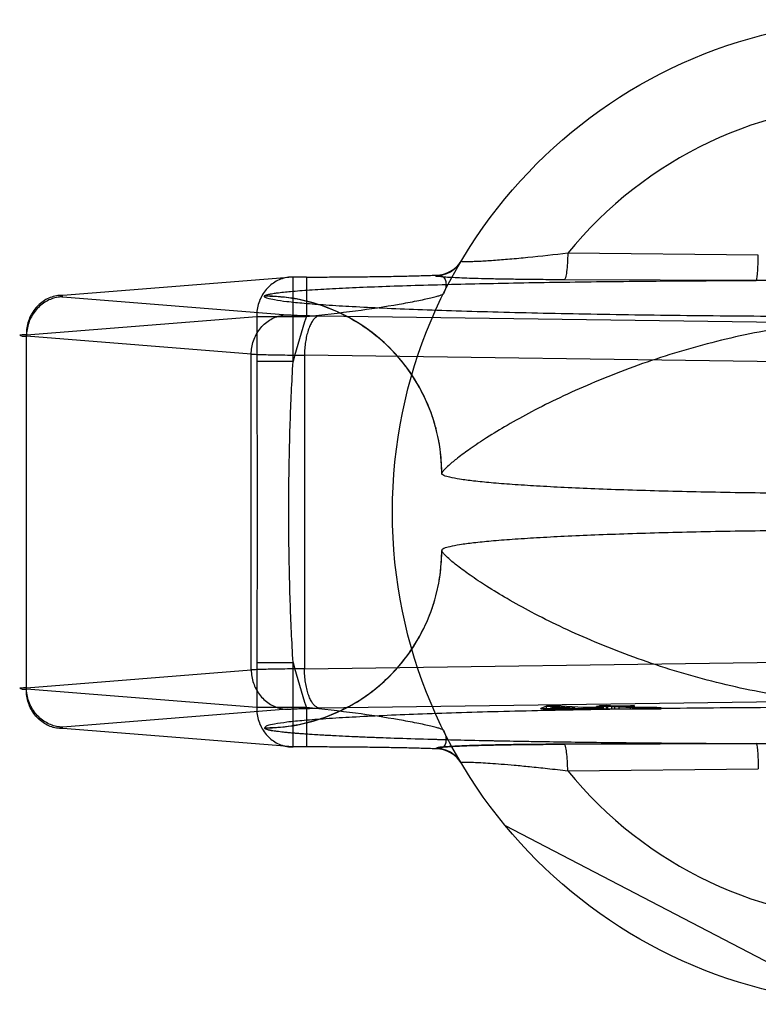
# Model space of a CAD drawing. Header units: millimetres. Extents: x 0 to 420, y 0 to 297.
# Tile 5 of 31: x 120.6 to 122.1, y 142.86 to 144.86. Entities that reach past the tile are written whole.
import ezdxf

# ---------------------------------------------------------------- set-up
doc = ezdxf.new("R2010")
doc.units = ezdxf.units.MM
doc.header["$LTSCALE"] = 23.1
doc.layers.add('001-M31079-X02', color=7, linetype='CONTINUOUS')

msp = doc.modelspace()

# ---------------------------------------------------------------- linework, layer by layer
at = {"layer": '001-M31079-X02', "color": 9, "linetype": 'Continuous'}
for p, q in [((122.1045, 144.3788), (121.7176, 144.3826)), ((121.1598, 144.3342), (120.692, 144.2969)), ((121.1598, 144.1625), (121.1598, 144.3342)), ((121.1869, 144.3342), (121.1598, 144.3342)), ((121.1869, 144.3342), (121.1869, 144.2542)), ((121.4495, 144.3371), (121.45, 144.3379)), ((122.1004, 144.3273), (121.7103, 144.3286)), ((120.692, 144.2939), (121.1485, 144.2575)), ((121.1016, 144.2956), (121.1015, 144.2951)), ((120.6181, 144.217), (121.0859, 144.2542)), ((121.0859, 144.2542), (121.0859, 144.1625)), ((121.0859, 144.2542), (121.1869, 144.2542)), ((121.2135, 144.2554), (122.3156, 144.2403)), ((120.6181, 143.4969), (120.6181, 144.217)), ((121.0746, 144.1776), (120.6181, 144.2139)), ((121.0746, 143.5363), (121.0746, 144.1776)), ((121.1598, 144.1625), (121.0859, 144.1625)), ((121.1829, 144.1754), (121.1829, 143.5384)), ((122.285, 144.1604), (121.1829, 144.1754)), ((121.0859, 143.5513), (121.0859, 143.4596)), ((121.0859, 143.5513), (121.1598, 143.5513)), ((121.1598, 143.3796), (121.1598, 143.5513)), ((121.1829, 143.5384), (122.285, 143.5535)), ((120.6181, 143.4999), (121.0746, 143.5363)), ((121.0859, 143.4596), (120.6181, 143.4969)), ((121.1869, 143.4596), (121.0859, 143.4596)), ((121.1869, 143.4596), (121.1869, 143.3796)), ((121.7176, 143.3312), (122.1045, 143.335))]:
    msp.add_line(p, q, dxfattribs=at)
at = {"layer": '001-M31079-X02', "color": 6, "linetype": 'Continuous'}
for p, q in [((121.4616, 143.9358), (121.4615, 143.9353)), ((121.4615, 143.7785), (121.4616, 143.7781)), ((121.6744, 143.4569), (121.6744, 143.4627)), ((121.6828, 143.4583), (121.6914, 143.4616)), ((121.6914, 143.4616), (121.6914, 143.4569)), ((121.6914, 143.4616), (121.7319, 143.4592)), ((121.6917, 143.4569), (121.6917, 143.4629)), ((121.7756, 143.4569), (121.7756, 143.462)), ((121.7781, 143.4569), (121.7781, 143.4601)), ((121.7817, 143.4569), (121.7817, 143.4636)), ((121.7841, 143.4569), (121.7841, 143.4615)), ((121.7961, 143.4569), (121.7961, 143.4637)), ((121.7987, 143.4569), (121.7987, 143.4625)), ((121.8072, 143.4569), (121.8072, 143.462)), ((121.8131, 143.4569), (121.8131, 143.4627)), ((121.8217, 143.4569), (121.8217, 143.4622)), ((121.8449, 143.4569), (121.8449, 143.4633)), ((121.8534, 143.4569), (121.8534, 143.4629)), ((121.6626, 143.4569), (121.6626, 143.4579)), ((121.7319, 143.4592), (121.6828, 143.4583)), ((121.6828, 143.4569), (121.6828, 143.4583)), ((121.7319, 143.4569), (121.7319, 143.4592)), ((121.7446, 143.457), (121.7446, 143.4585)), ((121.7492, 143.4569), (121.7492, 143.4596)), ((121.762, 143.457), (121.762, 143.4588)), ((121.7908, 143.4569), (121.7908, 143.4594)), ((121.7917, 143.4569), (121.9072, 143.4569)), ((121.8498, 143.4569), (121.8498, 143.4595)), ((121.86, 143.4569), (121.86, 143.4599)), ((121.8641, 143.4569), (121.8641, 143.4594)), ((121.8692, 143.4569), (121.8692, 143.4597)), ((121.877, 143.4569), (121.877, 143.4591)), ((121.8821, 143.4597), (121.8821, 143.4569)), ((121.8878, 143.4569), (121.8878, 143.4591)), ((121.8987, 143.4569), (121.8987, 143.4598)), ((121.9072, 143.4569), (121.9072, 143.4592)), ((122.2815, 142.8601), (121.5909, 143.2197))]:
    msp.add_line(p, q, dxfattribs=at)
at = {"layer": '001-M31079-X02', "color": 7, "linetype": 'Continuous'}
for p, q in [((122.3156, 143.4735), (121.2135, 143.4585)), ((121.6744, 143.4625), (121.6626, 143.4579)), ((121.6917, 143.4629), (121.6744, 143.4625)), ((121.6744, 143.4627), (121.6917, 143.4627)), ((121.7492, 143.4596), (121.6917, 143.4629)), ((121.7781, 143.4601), (121.7492, 143.4596)), ((121.7987, 143.4625), (121.7756, 143.462)), ((121.7841, 143.4615), (121.7756, 143.462)), ((121.7908, 143.4594), (121.7781, 143.4601)), ((121.7961, 143.4637), (121.7817, 143.4634)), ((121.7817, 143.4636), (121.7961, 143.4636)), ((121.7817, 143.4634), (121.7987, 143.4625)), ((121.8072, 143.462), (121.7841, 143.4615)), ((121.8131, 143.4627), (121.7961, 143.4637)), ((121.8072, 143.462), (121.8498, 143.4595)), ((121.8449, 143.4633), (121.8131, 143.4627)), ((121.8217, 143.4622), (121.8534, 143.4629)), ((121.86, 143.4601), (121.8217, 143.4622)), ((121.8534, 143.4629), (121.8449, 143.4633)), ((121.8692, 143.4598), (121.86, 143.4601)), ((121.1485, 143.4563), (120.692, 143.4199)), ((121.6626, 143.4579), (121.6754, 143.4572)), ((121.6626, 143.4579), (121.6754, 143.457)), ((121.6626, 143.457), (121.7446, 143.457)), ((121.7917, 143.4569), (121.6626, 143.4569)), ((121.6754, 143.457), (121.7446, 143.4585)), ((121.6754, 143.4572), (121.7446, 143.4585)), ((121.7446, 143.4585), (121.7724, 143.4569)), ((121.7908, 143.4594), (121.762, 143.4588)), ((121.7917, 143.4571), (121.762, 143.4588)), ((121.7917, 143.457), (121.762, 143.4588)), ((121.7917, 143.457), (121.762, 143.457)), ((121.8498, 143.4595), (121.8641, 143.4592)), ((121.8641, 143.4594), (121.8498, 143.4594)), ((121.86, 143.4599), (121.8692, 143.4599)), ((121.8641, 143.4592), (121.877, 143.4591)), ((121.8821, 143.4597), (121.8692, 143.4598)), ((121.8692, 143.4597), (121.8987, 143.4597)), ((121.877, 143.4591), (121.8878, 143.4591)), ((121.8987, 143.4598), (121.8821, 143.4597)), ((121.8878, 143.4591), (121.9072, 143.4593)), ((121.9072, 143.4592), (121.8878, 143.4592)), ((121.9072, 143.4593), (121.8987, 143.4598)), ((121.1598, 143.3797), (120.692, 143.4169)), ((121.1015, 143.4187), (121.1016, 143.4183)), ((121.1015, 143.4187), (121.1016, 143.4183)), ((121.7103, 143.3853), (122.1004, 143.3866)), ((122.1004, 143.3866), (121.7103, 143.3853)), ((121.1869, 143.3797), (121.1598, 143.3797)), ((121.4499, 143.3759), (121.4495, 143.3768)), ((121.4496, 143.3768), (121.45, 143.3759))]:
    msp.add_line(p, q, dxfattribs=at)
at = {"layer": '001-M31079-X02', "color": 9, "linetype": 'Continuous'}
msp.add_circle((122.3615, 143.8569), 1, dxfattribs=at)
for centre, radius, start, end in [((122.3615, 143.8569), 0.8313, 39.2269, 140.7731), ((121.4495, 144.397), 0.0599, 269.95, 329.359), ((121.45, 144.3979), 0.0599, 269.9539, 329.3064), ((122.3615, 143.8569), 1.24, 161.3119, 165.7314), ((122.3615, 143.8569), 1.24, 194.2686, 198.6881), ((121.4495, 143.3168), 0.0599, 30.6418, 90.05), ((121.45, 143.316), 0.0599, 30.6953, 90.0461), ((122.3615, 143.8569), 0.8313, 219.2269, 320.7731)]:
    msp.add_arc(centre, radius, start, end, dxfattribs=at)
for points, knots in [([(121.7176, 144.3826), (121.6906, 144.3794), (121.6513, 144.375), (121.6009, 144.3703), (121.5726, 144.368), (121.5523, 144.3667), (121.5393, 144.3659), (121.5279, 144.3654), (121.5183, 144.3652), (121.511, 144.365), (121.5053, 144.3654), (121.5028, 144.3652), (121.5009, 144.3662), (121.5011, 144.3665)], [0, 0, 0, 0, 0.374573, 0.545185, 0.69775, 0.765258, 0.825765, 0.8784, 0.922348, 0.956856, 0.98136, 0.995484, 1, 1, 1, 1]), ([(121.7176, 144.3826), (121.7175, 144.376), (121.717, 144.3633), (121.7156, 144.3467), (121.7138, 144.3355), (121.712, 144.3303), (121.7109, 144.3287), (121.7103, 144.3286)], [0, 0, 0, 0, 0.362876, 0.688728, 0.908697, 0.968753, 1, 1, 1, 1]), ([(122.1004, 144.3273), (122.1008, 144.3275), (122.1013, 144.3291), (122.1019, 144.3319), (122.1025, 144.3368), (122.1034, 144.3462), (122.1041, 144.3604), (122.1044, 144.3725), (122.1045, 144.3788)], [0, 0, 0, 0, 0.026059, 0.084249, 0.177704, 0.303889, 0.631535, 1, 1, 1, 1]), ([(121.1598, 144.3342), (121.1555, 144.3343), (121.1469, 144.3336), (121.1342, 144.3301), (121.1224, 144.3242), (121.1117, 144.3161), (121.1025, 144.3062), (121.0951, 144.2947), (121.0897, 144.2819), (121.0865, 144.2683), (121.0858, 144.2589), (121.0859, 144.2542)], [0, 0, 0, 0, 0.105867, 0.213506, 0.322247, 0.431686, 0.542546, 0.655169, 0.769173, 0.884293, 1, 1, 1, 1]), ([(121.1016, 144.2956), (121.1019, 144.2964), (121.1045, 144.2977), (121.1092, 144.2991), (121.1169, 144.3006), (121.1323, 144.3029), (121.1579, 144.3054), (121.1957, 144.3083), (121.2422, 144.311), (121.2968, 144.3135), (121.3584, 144.3159), (121.4523, 144.3188), (121.5811, 144.3219), (121.746, 144.3246), (121.9208, 144.3264), (122.0399, 144.327), (122.1004, 144.3273)], [0, 0, 0, 0, 0.002556, 0.007647, 0.015418, 0.02584, 0.054362, 0.092487, 0.139398, 0.194252, 0.256192, 0.324351, 0.475941, 0.642638, 0.818822, 1, 1, 1, 1]), ([(121.1869, 144.3342), (121.2009, 144.3342), (121.2287, 144.3342), (121.27, 144.3345), (121.3105, 144.3349), (121.3492, 144.3354), (121.3856, 144.3361), (121.4189, 144.3369), (121.44, 144.3376), (121.45, 144.3379)], [0, 0, 0, 0, 0.158961, 0.317102, 0.471716, 0.620001, 0.759164, 0.88659, 1, 1, 1, 1]), ([(121.7103, 144.3286), (121.6962, 144.3287), (121.6691, 144.3288), (121.6304, 144.3292), (121.5954, 144.3297), (121.5643, 144.3303), (121.537, 144.3309), (121.5136, 144.3317), (121.4936, 144.3324), (121.4781, 144.3333), (121.4645, 144.334), (121.4584, 144.3352), (121.4482, 144.3355), (121.4496, 144.3371)], [0, 0, 0, 0, 0.162457, 0.311088, 0.444967, 0.564046, 0.668486, 0.758484, 0.83412, 0.895499, 0.942766, 0.975919, 1, 1, 1, 1]), ([(121.45, 144.3379), (121.453, 144.3383), (121.4588, 144.3382), (121.4668, 144.3335), (121.4707, 144.3242), (121.4702, 144.3125), (121.4673, 144.3044), (121.4652, 144.3003)], [0, 0, 0, 0, 0.174794, 0.331672, 0.506596, 0.728787, 1, 1, 1, 1]), ([(122.6227, 144.3273), (122.5633, 144.3273), (122.4486, 144.326), (122.2745, 144.326), (122.1598, 144.3273), (122.1004, 144.3273)], [0, 0, 0, 0, 0.341257, 0.658748, 1, 1, 1, 1]), ([(121.1869, 144.2542), (121.2202, 144.2575), (121.2831, 144.2647), (121.3578, 144.2758), (121.4042, 144.2844), (121.4256, 144.2888), (121.4386, 144.2917), (121.4491, 144.2944), (121.4572, 144.2965), (121.462, 144.2984), (121.4648, 144.2995), (121.4652, 144.3003)], [0, 0, 0, 0, 0.355482, 0.671549, 0.801125, 0.856117, 0.903432, 0.942201, 0.971603, 0.990934, 1, 1, 1, 1]), ([(120.692, 144.2969), (120.6877, 144.297), (120.679, 144.2963), (120.6664, 144.2928), (120.6545, 144.2869), (120.6439, 144.2788), (120.6347, 144.2689), (120.6273, 144.2574), (120.6219, 144.2446), (120.6187, 144.231), (120.6181, 144.2216), (120.6181, 144.217)], [0, 0, 0, 0, 0.107077, 0.214442, 0.322623, 0.432034, 0.54293, 0.655378, 0.769254, 0.884268, 1, 1, 1, 1]), ([(120.692, 144.2939), (120.6878, 144.2938), (120.6792, 144.2929), (120.6668, 144.2892), (120.6551, 144.2832), (120.6445, 144.2751), (120.6354, 144.2652), (120.628, 144.2538), (120.6225, 144.2412), (120.619, 144.2278), (120.6182, 144.2186), (120.6181, 144.2139)], [0, 0, 0, 0, 0.106478, 0.21374, 0.322185, 0.432069, 0.54347, 0.656286, 0.770253, 0.884982, 1, 1, 1, 1]), ([(120.692, 144.2969), (120.6901, 144.2968), (120.6824, 144.2972), (120.6899, 144.2941), (120.692, 144.2939)], [0, 0, 0, 0, 0.480825, 1, 1, 1, 1]), ([(123.6215, 144.2951), (123.6216, 144.293), (123.6122, 144.2899), (123.5989, 144.287), (123.5725, 144.2834), (123.5382, 144.2801), (123.4936, 144.2767), (123.4402, 144.2735), (123.3781, 144.2704), (123.3077, 144.2676), (123.2298, 144.2649), (123.1449, 144.2625), (123.0537, 144.2603), (122.9569, 144.2584), (122.8553, 144.2568), (122.7497, 144.2555), (122.6411, 144.2545), (122.5302, 144.2538), (122.4179, 144.2535), (122.3052, 144.2535), (122.1929, 144.2538), (122.082, 144.2545), (121.9733, 144.2555), (121.8678, 144.2568), (121.7662, 144.2584), (121.6694, 144.2603), (121.5782, 144.2625), (121.4933, 144.2649), (121.4153, 144.2676), (121.345, 144.2704), (121.2828, 144.2735), (121.2295, 144.2767), (121.1849, 144.2801), (121.1505, 144.2834), (121.1242, 144.287), (121.1109, 144.2899), (121.1015, 144.293), (121.1015, 144.2951)], [0, 0, 0, 0, 0.002493, 0.008682, 0.018754, 0.032668, 0.050325, 0.07159, 0.096294, 0.12424, 0.155205, 0.188938, 0.22517, 0.263609, 0.303947, 0.345858, 0.389007, 0.433046, 0.477624, 0.52238, 0.566958, 0.610997, 0.654146, 0.696057, 0.736395, 0.774834, 0.811065, 0.844799, 0.875763, 0.903709, 0.928414, 0.949678, 0.967336, 0.981249, 0.991321, 0.99751, 1, 1, 1, 1]), ([(121.4616, 143.9353), (121.4616, 143.9497), (121.4599, 143.9785), (121.4522, 144.0209), (121.4396, 144.0617), (121.4225, 144.1003), (121.401, 144.1367), (121.375, 144.1707), (121.345, 144.2016), (121.311, 144.2291), (121.2736, 144.2524), (121.2332, 144.2712), (121.1904, 144.285), (121.1463, 144.2933), (121.1163, 144.2951), (121.1015, 144.2951)], [0, 0, 0, 0, 0.076158, 0.153158, 0.228333, 0.301941, 0.376949, 0.452289, 0.52843, 0.605124, 0.6839, 0.761957, 0.840937, 0.921804, 1, 1, 1, 1]), ([(121.4616, 143.9358), (121.4616, 143.9578), (121.4574, 144.0033), (121.4379, 144.0705), (121.4042, 144.1351), (121.3573, 144.1926), (121.2997, 144.2391), (121.2353, 144.2723), (121.1685, 144.2914), (121.1234, 144.2956), (121.1016, 144.2956)], [0, 0, 0, 0, 0.11714, 0.241135, 0.370091, 0.501566, 0.632817, 0.761124, 0.884117, 1, 1, 1, 1]), ([(121.0746, 144.1776), (121.0747, 144.1822), (121.0755, 144.1914), (121.079, 144.2048), (121.0845, 144.2174), (121.0919, 144.2288), (121.101, 144.2387), (121.1116, 144.2468), (121.1233, 144.2528), (121.1357, 144.2565), (121.1443, 144.2575), (121.1485, 144.2575)], [0, 0, 0, 0, 0.115018, 0.229746, 0.343713, 0.456528, 0.567928, 0.677812, 0.786256, 0.893517, 1, 1, 1, 1]), ([(121.1485, 144.2575), (121.1514, 144.2573), (121.1579, 144.2569), (121.1689, 144.2564), (121.1822, 144.256), (121.1973, 144.2556), (121.2079, 144.2555), (121.2135, 144.2554)], [0, 0, 0, 0, 0.130912, 0.301984, 0.508124, 0.743482, 1, 1, 1, 1]), ([(121.2135, 144.2554), (121.2117, 144.2552), (121.2078, 144.254), (121.2027, 144.2498), (121.198, 144.2436), (121.1937, 144.2355), (121.1901, 144.2257), (121.187, 144.2144), (121.1848, 144.2021), (121.1833, 144.189), (121.1829, 144.18), (121.1829, 144.1754)], [0, 0, 0, 0, 0.060245, 0.130705, 0.215809, 0.316801, 0.432956, 0.562332, 0.702195, 0.849281, 1, 1, 1, 1]), ([(123.2615, 143.9358), (123.261, 143.938), (123.2556, 143.9435), (123.2453, 143.9537), (123.2272, 143.9683), (123.2017, 143.987), (123.1681, 144.0093), (123.1265, 144.0346), (123.077, 144.0619), (123.0203, 144.0903), (122.9572, 144.1186), (122.8888, 144.146), (122.8165, 144.1713), (122.7415, 144.1938), (122.665, 144.213), (122.5881, 144.2283), (122.5115, 144.2394), (122.4361, 144.2462), (122.3615, 144.2486), (122.287, 144.2462), (122.2115, 144.2394), (122.135, 144.2283), (122.0581, 144.213), (121.9815, 144.1938), (121.9065, 144.1713), (121.8342, 144.146), (121.7659, 144.1186), (121.7028, 144.0903), (121.6461, 144.0619), (121.5966, 144.0346), (121.555, 144.0093), (121.5214, 143.987), (121.4959, 143.9683), (121.4777, 143.9537), (121.4675, 143.9435), (121.4621, 143.938), (121.4616, 143.9358)], [0, 0, 0, 0, 0.003555, 0.011107, 0.022959, 0.039262, 0.060042, 0.085221, 0.114497, 0.147384, 0.18326, 0.221413, 0.261105, 0.301644, 0.342428, 0.382958, 0.422872, 0.461919, 0.5, 0.538082, 0.577129, 0.617043, 0.657573, 0.698356, 0.738896, 0.778588, 0.81674, 0.852617, 0.885504, 0.914779, 0.939958, 0.960738, 0.977042, 0.988893, 0.996445, 1, 1, 1, 1]), ([(120.6181, 144.217), (120.6153, 144.2168), (120.6121, 144.2165), (120.6017, 144.2163), (120.612, 144.2136), (120.6153, 144.2141), (120.6181, 144.2139)], [0, 0, 0, 0, 0.308454, 0.496297, 0.691701, 1, 1, 1, 1]), ([(121.0746, 144.1776), (121.0785, 144.1774), (121.0872, 144.1771), (121.1017, 144.1766), (121.1188, 144.1763), (121.1384, 144.1759), (121.16, 144.1756), (121.1751, 144.1755), (121.1829, 144.1754)], [0, 0, 0, 0, 0.106989, 0.241386, 0.400784, 0.582467, 0.783383, 1, 1, 1, 1]), ([(121.0859, 144.1625), (121.0859, 144.1115), (121.0865, 144.0096), (121.0871, 143.8569), (121.0865, 143.7042), (121.0859, 143.6023), (121.0859, 143.5513)], [0, 0, 0, 0, 0.250466, 0.5, 0.749534, 1, 1, 1, 1]), ([(121.1598, 143.5513), (121.1572, 143.593), (121.1535, 143.675), (121.1509, 143.7967), (121.1509, 143.9171), (121.1535, 144.0389), (121.1572, 144.1209), (121.1598, 144.1625)], [0, 0, 0, 0, 0.204736, 0.40264, 0.597353, 0.795252, 1, 1, 1, 1]), ([(121.1015, 143.4187), (121.1159, 143.4187), (121.1449, 143.4205), (121.1873, 143.4282), (121.2281, 143.4408), (121.2667, 143.4579), (121.3031, 143.4793), (121.3371, 143.5052), (121.368, 143.5352), (121.3955, 143.5692), (121.4189, 143.6066), (121.4377, 143.6469), (121.4515, 143.6896), (121.4598, 143.7338), (121.4616, 143.7638), (121.4616, 143.7785)], [0, 0, 0, 0, 0.0763, 0.153503, 0.228562, 0.30215, 0.37728, 0.452453, 0.528555, 0.605385, 0.683975, 0.761952, 0.841026, 0.921748, 1, 1, 1, 1]), ([(121.1016, 143.4183), (121.1234, 143.4183), (121.1685, 143.4224), (121.2353, 143.4415), (121.2997, 143.4747), (121.3573, 143.5213), (121.4042, 143.5787), (121.4379, 143.6433), (121.4574, 143.7106), (121.4616, 143.756), (121.4616, 143.7781)], [0, 0, 0, 0, 0.115883, 0.238876, 0.367183, 0.498434, 0.629909, 0.758865, 0.88286, 1, 1, 1, 1]), ([(123.2615, 143.7781), (123.261, 143.7758), (123.2556, 143.7704), (123.2453, 143.7601), (123.2271, 143.7455), (123.2017, 143.7268), (123.1681, 143.7045), (123.1265, 143.6793), (123.077, 143.6519), (123.0203, 143.6236), (122.9572, 143.5952), (122.8889, 143.5679), (122.8166, 143.5426), (122.7416, 143.52), (122.6651, 143.5009), (122.5881, 143.4856), (122.5116, 143.4744), (122.4361, 143.4676), (122.3615, 143.4653), (122.287, 143.4676), (122.2115, 143.4744), (122.135, 143.4856), (122.058, 143.5009), (121.9815, 143.52), (121.9065, 143.5426), (121.8342, 143.5679), (121.7659, 143.5952), (121.7028, 143.6236), (121.646, 143.6519), (121.5966, 143.6793), (121.555, 143.7045), (121.5214, 143.7268), (121.4959, 143.7455), (121.4777, 143.7601), (121.4675, 143.7704), (121.4621, 143.7758), (121.4616, 143.7781)], [0, 0, 0, 0, 0.003556, 0.01111, 0.022961, 0.039265, 0.060043, 0.08522, 0.114493, 0.147377, 0.183251, 0.221401, 0.261091, 0.301628, 0.342411, 0.38294, 0.422856, 0.461909, 0.5, 0.538091, 0.577144, 0.61706, 0.657589, 0.698372, 0.738909, 0.7786, 0.816749, 0.852623, 0.885507, 0.91478, 0.939957, 0.960735, 0.977039, 0.98889, 0.996444, 1, 1, 1, 1]), ([(121.1829, 143.5384), (121.1751, 143.5384), (121.16, 143.5382), (121.1383, 143.5379), (121.1188, 143.5376), (121.1016, 143.5372), (121.0872, 143.5368), (121.0785, 143.5365), (121.0746, 143.5363)], [0, 0, 0, 0, 0.216715, 0.417781, 0.599446, 0.758746, 0.893072, 1, 1, 1, 1]), ([(121.0746, 143.5363), (121.0747, 143.5317), (121.0755, 143.5226), (121.0789, 143.5094), (121.0842, 143.4971), (121.0913, 143.4858), (121.1002, 143.4759), (121.1107, 143.4676), (121.1226, 143.4613), (121.1353, 143.4574), (121.1442, 143.4564), (121.1485, 143.4563)], [0, 0, 0, 0, 0.114278, 0.227862, 0.337251, 0.447769, 0.558103, 0.669208, 0.779366, 0.890941, 1, 1, 1, 1]), ([(121.2135, 143.4585), (121.2117, 143.4586), (121.2079, 143.4599), (121.2028, 143.4639), (121.1982, 143.4699), (121.194, 143.4777), (121.1903, 143.4873), (121.1872, 143.4985), (121.1849, 143.5111), (121.1833, 143.5245), (121.1829, 143.5338), (121.1829, 143.5384)], [0, 0, 0, 0, 0.059878, 0.129511, 0.210703, 0.308575, 0.422337, 0.551975, 0.693177, 0.845746, 1, 1, 1, 1]), ([(120.6181, 143.4999), (120.6153, 143.4998), (120.6121, 143.4994), (120.6017, 143.4992), (120.612, 143.4966), (120.6153, 143.497), (120.6181, 143.4969)], [0, 0, 0, 0, 0.308412, 0.496297, 0.691671, 1, 1, 1, 1]), ([(120.692, 143.4199), (120.6878, 143.42), (120.6793, 143.4209), (120.6671, 143.4246), (120.6557, 143.4304), (120.6453, 143.4381), (120.6361, 143.4478), (120.6285, 143.4591), (120.6227, 143.4719), (120.6191, 143.4857), (120.6182, 143.4952), (120.6181, 143.4999)], [0, 0, 0, 0, 0.105866, 0.212034, 0.316033, 0.423474, 0.53354, 0.647368, 0.762916, 0.882188, 1, 1, 1, 1]), ([(120.692, 143.4169), (120.6877, 143.4169), (120.679, 143.4176), (120.6664, 143.4211), (120.6545, 143.427), (120.6439, 143.435), (120.6347, 143.4449), (120.6273, 143.4565), (120.6219, 143.4692), (120.6187, 143.4828), (120.6181, 143.4922), (120.6181, 143.4969)], [0, 0, 0, 0, 0.10707, 0.214436, 0.322616, 0.432028, 0.542925, 0.655374, 0.769251, 0.884266, 1, 1, 1, 1]), ([(121.0859, 143.4596), (121.0858, 143.4549), (121.0865, 143.4456), (121.0897, 143.432), (121.0951, 143.4192), (121.1025, 143.4077), (121.1117, 143.3977), (121.1223, 143.3897), (121.1341, 143.3838), (121.1468, 143.3803), (121.1555, 143.3796), (121.1598, 143.3797)], [0, 0, 0, 0, 0.115548, 0.230792, 0.344911, 0.457252, 0.568031, 0.677491, 0.785649, 0.893024, 1, 1, 1, 1]), ([(121.4652, 143.4136), (121.4648, 143.4143), (121.462, 143.4154), (121.4572, 143.4173), (121.4491, 143.4195), (121.4386, 143.4221), (121.4256, 143.425), (121.4042, 143.4295), (121.3578, 143.438), (121.2831, 143.4492), (121.2202, 143.4563), (121.1869, 143.4596)], [0, 0, 0, 0, 0.009066, 0.028397, 0.057799, 0.096568, 0.143882, 0.198874, 0.328449, 0.644516, 1, 1, 1, 1]), ([(121.4652, 143.4136), (121.4673, 143.4094), (121.4702, 143.4013), (121.4707, 143.3896), (121.4668, 143.3804), (121.4588, 143.3756), (121.453, 143.3756), (121.45, 143.3759)], [0, 0, 0, 0, 0.271259, 0.49346, 0.668375, 0.825235, 1, 1, 1, 1]), ([(121.7176, 143.3312), (121.7175, 143.3379), (121.717, 143.3506), (121.7156, 143.3671), (121.7138, 143.3783), (121.712, 143.3836), (121.7109, 143.3851), (121.7103, 143.3853)], [0, 0, 0, 0, 0.362878, 0.688732, 0.9087, 0.968755, 1, 1, 1, 1]), ([(122.1004, 143.3866), (122.1599, 143.3866), (122.2745, 143.3878), (122.4486, 143.3878), (122.5632, 143.3866), (122.6227, 143.3866)], [0, 0, 0, 0, 0.341795, 0.658236, 1, 1, 1, 1]), ([(122.1004, 143.3866), (122.1008, 143.3864), (122.1013, 143.3848), (122.1019, 143.382), (122.1025, 143.3771), (122.1034, 143.3678), (122.1041, 143.3535), (122.1044, 143.3414), (122.1045, 143.335)], [0, 0, 0, 0, 0.025787, 0.083395, 0.176138, 0.301743, 0.629474, 1, 1, 1, 1]), ([(121.5011, 143.3474), (121.5001, 143.349), (121.5092, 143.3483), (121.515, 143.349), (121.5276, 143.3484), (121.5421, 143.3478), (121.5611, 143.3466), (121.5837, 143.345), (121.6105, 143.3427), (121.6418, 143.3397), (121.678, 143.3359), (121.7038, 143.3328), (121.7176, 143.3312)], [0, 0, 0, 0, 0.026517, 0.062968, 0.115399, 0.184322, 0.27041, 0.374523, 0.49779, 0.641613, 0.80792, 1, 1, 1, 1])]:
    msp.add_open_spline(points, degree=3, knots=knots, dxfattribs=at)
at = {"layer": '001-M31079-X02', "color": 6, "linetype": 'Continuous'}
for points, knots in [([(123.2615, 143.9353), (123.2615, 143.9334), (123.2547, 143.9297), (123.2432, 143.9268), (123.2223, 143.9229), (123.1946, 143.9194), (123.159, 143.9159), (123.1163, 143.9125), (123.0667, 143.9094), (123.0107, 143.9064), (122.9489, 143.9037), (122.8818, 143.9013), (122.81, 143.8992), (122.7341, 143.8974), (122.6548, 143.8959), (122.573, 143.8948), (122.4892, 143.8941), (122.4042, 143.8937), (122.3189, 143.8937), (122.2339, 143.8941), (122.1501, 143.8948), (122.0682, 143.8959), (121.989, 143.8974), (121.9131, 143.8992), (121.8413, 143.9013), (121.7741, 143.9037), (121.7123, 143.9064), (121.6564, 143.9094), (121.6068, 143.9125), (121.5641, 143.9159), (121.5285, 143.9194), (121.5007, 143.9229), (121.4799, 143.9268), (121.4684, 143.9297), (121.4615, 143.9334), (121.4615, 143.9353)], [0, 0, 0, 0, 0.003145, 0.010238, 0.021627, 0.037284, 0.057093, 0.080886, 0.108455, 0.139552, 0.173898, 0.211182, 0.25107, 0.2932, 0.337192, 0.382651, 0.429166, 0.476318, 0.523684, 0.570837, 0.617352, 0.662811, 0.706803, 0.748933, 0.78882, 0.826104, 0.86045, 0.891547, 0.919115, 0.942908, 0.962717, 0.978373, 0.989762, 0.996855, 1, 1, 1, 1]), ([(123.2615, 143.7785), (123.2615, 143.7804), (123.2547, 143.7841), (123.2432, 143.787), (123.2223, 143.7909), (123.1946, 143.7944), (123.159, 143.798), (123.1163, 143.8013), (123.0667, 143.8045), (123.0107, 143.8074), (122.9489, 143.8101), (122.8818, 143.8125), (122.81, 143.8147), (122.7341, 143.8165), (122.6548, 143.8179), (122.573, 143.819), (122.4892, 143.8198), (122.4042, 143.8201), (122.3189, 143.8201), (122.2339, 143.8198), (122.1501, 143.819), (122.0682, 143.8179), (121.989, 143.8165), (121.9131, 143.8147), (121.8413, 143.8125), (121.7742, 143.8101), (121.7123, 143.8074), (121.6564, 143.8045), (121.6068, 143.8013), (121.5641, 143.798), (121.5285, 143.7944), (121.5007, 143.7909), (121.4799, 143.787), (121.4684, 143.7841), (121.4615, 143.7804), (121.4615, 143.7785)], [0, 0, 0, 0, 0.003145, 0.010239, 0.021627, 0.037284, 0.057093, 0.080887, 0.108456, 0.139553, 0.173899, 0.211184, 0.251071, 0.2932, 0.337193, 0.382651, 0.429165, 0.476318, 0.523683, 0.570836, 0.61735, 0.662808, 0.706801, 0.74893, 0.788817, 0.826102, 0.860448, 0.891545, 0.919113, 0.942907, 0.962716, 0.978373, 0.989762, 0.996855, 1, 1, 1, 1])]:
    msp.add_open_spline(points, degree=3, knots=knots, dxfattribs=at)
at = {"layer": '001-M31079-X02', "color": 7, "linetype": 'Continuous'}
for points, knots in [([(123.6215, 143.4187), (123.62, 143.4203), (123.6141, 143.4245), (123.5978, 143.4265), (123.573, 143.4306), (123.538, 143.4337), (123.4937, 143.4371), (123.4402, 143.4403), (123.3781, 143.4434), (123.3078, 143.4463), (123.2298, 143.4489), (123.1449, 143.4514), (123.0537, 143.4535), (122.9569, 143.4554), (122.8554, 143.4571), (122.7498, 143.4584), (122.6411, 143.4593), (122.5302, 143.46), (122.418, 143.4603), (122.3052, 143.4603), (122.193, 143.46), (122.0821, 143.4593), (121.9734, 143.4584), (121.8678, 143.4571), (121.7663, 143.4554), (121.6695, 143.4535), (121.5782, 143.4514), (121.4933, 143.4489), (121.4154, 143.4463), (121.345, 143.4434), (121.2829, 143.4403), (121.2294, 143.4371), (121.1851, 143.4337), (121.15, 143.4306), (121.1253, 143.4265), (121.109, 143.4245), (121.1031, 143.4203), (121.1015, 143.4187)], [0, 0, 0, 0, 0.002494, 0.008682, 0.018753, 0.032665, 0.05032, 0.071583, 0.096285, 0.124228, 0.155189, 0.18892, 0.225149, 0.263585, 0.30392, 0.34583, 0.388977, 0.433016, 0.477593, 0.52235, 0.566928, 0.610968, 0.654118, 0.696031, 0.73637, 0.774811, 0.811045, 0.844781, 0.875747, 0.903695, 0.928401, 0.949668, 0.967327, 0.981242, 0.991315, 0.997506, 1, 1, 1, 1]), ([(123.6215, 143.4187), (123.62, 143.4203), (123.6141, 143.4245), (123.5978, 143.4265), (123.573, 143.4306), (123.538, 143.4337), (123.4937, 143.4371), (123.4402, 143.4403), (123.3781, 143.4434), (123.3077, 143.4463), (123.2298, 143.4489), (123.1449, 143.4514), (123.0537, 143.4535), (122.9569, 143.4554), (122.8553, 143.4571), (122.7497, 143.4584), (122.6411, 143.4593), (122.5302, 143.46), (122.4179, 143.4603), (122.3052, 143.4603), (122.1929, 143.46), (122.082, 143.4593), (121.9733, 143.4584), (121.8678, 143.4571), (121.7662, 143.4554), (121.6694, 143.4535), (121.5782, 143.4514), (121.4933, 143.4489), (121.4153, 143.4463), (121.345, 143.4434), (121.2829, 143.4403), (121.2294, 143.4371), (121.1851, 143.4337), (121.15, 143.4306), (121.1253, 143.4265), (121.109, 143.4245), (121.1031, 143.4203), (121.1015, 143.4187)], [0, 0, 0, 0, 0.002493, 0.008682, 0.018754, 0.032668, 0.050325, 0.07159, 0.096294, 0.124241, 0.155205, 0.188938, 0.22517, 0.263609, 0.303947, 0.345858, 0.389007, 0.433047, 0.477624, 0.522381, 0.566958, 0.610998, 0.654146, 0.696058, 0.736395, 0.774834, 0.811066, 0.844799, 0.875764, 0.90371, 0.928414, 0.949679, 0.967336, 0.98125, 0.991322, 0.99751, 1, 1, 1, 1]), ([(121.1485, 143.4563), (121.1514, 143.4565), (121.1579, 143.4569), (121.1689, 143.4574), (121.1822, 143.4579), (121.1973, 143.4582), (121.2079, 143.4584), (121.2135, 143.4585)], [0, 0, 0, 0, 0.130912, 0.301984, 0.508124, 0.743482, 1, 1, 1, 1]), ([(120.692, 143.4169), (120.6901, 143.4171), (120.6824, 143.4167), (120.6899, 143.4198), (120.692, 143.4199)], [0, 0, 0, 0, 0.481055, 1, 1, 1, 1]), ([(120.692, 143.4169), (120.6901, 143.4171), (120.6824, 143.4167), (120.6899, 143.4198), (120.692, 143.4199)], [0, 0, 0, 0, 0.480825, 1, 1, 1, 1]), ([(121.1016, 143.4183), (121.1019, 143.4175), (121.1045, 143.4162), (121.1092, 143.4148), (121.1169, 143.4132), (121.1323, 143.411), (121.1579, 143.4084), (121.1957, 143.4056), (121.2422, 143.4029), (121.2968, 143.4003), (121.3584, 143.398), (121.4523, 143.395), (121.5811, 143.392), (121.746, 143.3893), (121.9208, 143.3875), (122.0399, 143.3868), (122.1004, 143.3866)], [0, 0, 0, 0, 0.002556, 0.007647, 0.015418, 0.02584, 0.054362, 0.092487, 0.139398, 0.194252, 0.256192, 0.324351, 0.475941, 0.642638, 0.818822, 1, 1, 1, 1]), ([(121.1016, 143.4183), (121.1031, 143.4172), (121.1083, 143.4143), (121.1213, 143.4127), (121.1414, 143.4099), (121.1697, 143.4075), (121.2057, 143.405), (121.2496, 143.4025), (121.3011, 143.4002), (121.3601, 143.3979), (121.4264, 143.3958), (121.4998, 143.3939), (121.5801, 143.3921), (121.6675, 143.3906), (121.7622, 143.3892), (121.8652, 143.3881), (121.9789, 143.3871), (122.0583, 143.3867), (122.1004, 143.3866)], [0, 0, 0, 0, 0.005328, 0.017949, 0.038332, 0.066636, 0.102847, 0.146771, 0.198376, 0.257466, 0.32386, 0.397275, 0.477605, 0.564844, 0.659292, 0.761688, 0.873919, 1, 1, 1, 1]), ([(121.4495, 143.3768), (121.4515, 143.3777), (121.4564, 143.379), (121.4656, 143.3796), (121.4779, 143.3806), (121.494, 143.3814), (121.5137, 143.3822), (121.5372, 143.3829), (121.5644, 143.3836), (121.5954, 143.3842), (121.6302, 143.3847), (121.669, 143.385), (121.6961, 143.3852), (121.7103, 143.3853)], [0, 0, 0, 0, 0.025023, 0.058324, 0.10566, 0.1671, 0.242703, 0.332533, 0.436706, 0.555346, 0.688558, 0.836647, 1, 1, 1, 1]), ([(121.7103, 143.3853), (121.6962, 143.3852), (121.6691, 143.385), (121.6304, 143.3847), (121.5954, 143.3842), (121.5643, 143.3836), (121.537, 143.3829), (121.5135, 143.3822), (121.4938, 143.3814), (121.4777, 143.3806), (121.4655, 143.3796), (121.4563, 143.379), (121.4515, 143.3777), (121.4496, 143.3768)], [0, 0, 0, 0, 0.162457, 0.311089, 0.444967, 0.564046, 0.668486, 0.758484, 0.83412, 0.895499, 0.942765, 0.975918, 1, 1, 1, 1]), ([(121.45, 143.3759), (121.44, 143.3763), (121.4189, 143.3769), (121.3856, 143.3777), (121.3492, 143.3784), (121.3105, 143.379), (121.27, 143.3794), (121.2287, 143.3796), (121.2009, 143.3797), (121.1869, 143.3797)], [0, 0, 0, 0, 0.113433, 0.240867, 0.380025, 0.528307, 0.682916, 0.84105, 1, 1, 1, 1])]:
    msp.add_open_spline(points, degree=3, knots=knots, dxfattribs=at)

doc.saveas('drawing.dxf')
